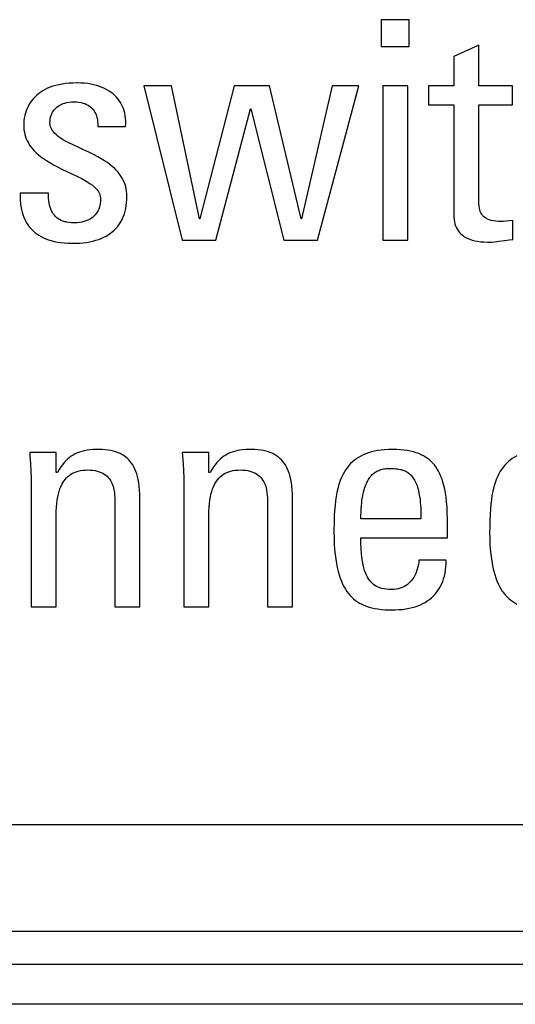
# Model space of a CAD drawing. Extents: x -837 to -216, y -123 to 601.
# Tile 33 of 136: x -535.67 to -531.95, y 153.55 to 160.94. Entities that reach past the tile are written whole.
import ezdxf

# ---------------------------------------------------------------- set-up
doc = ezdxf.new("R2010")
doc.units = 0
doc.header["$LTSCALE"] = 23.1
doc.layers.add('HEATSINK_AM_0', color=7, linetype='CONTINUOUS')

msp = doc.modelspace()

# ---------------------------------------------------------------- linework, layer by layer
at = {"layer": 'HEATSINK_AM_0', "color": 7}
for p, q in [((-532.7444, 160.9403), (-532.9553, 160.9403)), ((-532.9553, 160.9403), (-532.9553, 160.7385)), ((-532.7444, 160.7385), (-532.7444, 160.9403)), ((-532.9553, 160.7385), (-532.7444, 160.7385)), ((-532.2223, 160.75), (-532.4104, 160.6651)), ((-532.2223, 160.4427), (-532.2223, 160.75)), ((-532.4104, 160.6651), (-532.4104, 160.4427)), ((-535.3274, 160.4607), (-535.353, 160.457)), ((-535.3004, 160.4634), (-535.3274, 160.4607)), ((-535.272, 160.465), (-535.3004, 160.4634)), ((-535.2421, 160.4656), (-535.272, 160.465)), ((-535.2377, 160.4656), (-535.2421, 160.4656)), ((-535.211, 160.4648), (-535.2377, 160.4656)), ((-535.1852, 160.463), (-535.211, 160.4648)), ((-535.1603, 160.4601), (-535.1852, 160.463)), ((-535.1364, 160.4562), (-535.1603, 160.4601)), ((-535.5281, 160.3855), (-535.5423, 160.3738)), ((-535.513, 160.3965), (-535.5281, 160.3855)), ((-535.4969, 160.4067), (-535.513, 160.3965)), ((-535.4798, 160.4163), (-535.4969, 160.4067)), ((-535.4616, 160.4251), (-535.4798, 160.4163)), ((-535.4422, 160.4331), (-535.4616, 160.4251)), ((-535.4218, 160.4403), (-535.4422, 160.4331)), ((-535.4001, 160.4467), (-535.4218, 160.4403)), ((-535.3772, 160.4523), (-535.4001, 160.4467)), ((-535.353, 160.457), (-535.3772, 160.4523)), ((-535.1135, 160.4513), (-535.1364, 160.4562)), ((-535.0917, 160.4455), (-535.1135, 160.4513)), ((-535.071, 160.4389), (-535.0917, 160.4455)), ((-535.0515, 160.4314), (-535.071, 160.4389)), ((-535.033, 160.4232), (-535.0515, 160.4314)), ((-535.0156, 160.4143), (-535.033, 160.4232)), ((-534.9993, 160.4046), (-535.0156, 160.4143)), ((-534.984, 160.3943), (-534.9993, 160.4046)), ((-534.9698, 160.3833), (-534.984, 160.3943)), ((-534.5298, 160.4427), (-534.7385, 160.4427)), ((-534.7385, 160.4427), (-534.4496, 159.2847)), ((-534.3212, 159.4452), (-534.5298, 160.4427)), ((-534.0598, 160.4427), (-534.3166, 159.4452)), ((-533.7937, 160.4427), (-534.0598, 160.4427)), ((-533.5576, 159.4452), (-533.7937, 160.4427)), ((-533.3237, 160.4427), (-533.553, 159.4452)), ((-533.4337, 159.2847), (-533.1242, 160.4427)), ((-533.1242, 160.4427), (-533.3237, 160.4427)), ((-532.7558, 160.4427), (-532.9438, 160.4427)), ((-532.9438, 160.4427), (-532.9438, 159.2847)), ((-532.7558, 159.2847), (-532.7558, 160.4427)), ((-532.4104, 160.4427), (-532.6007, 160.4427)), ((-532.6007, 160.4427), (-532.6007, 160.3005)), ((-531.9701, 160.4427), (-532.2223, 160.4427)), ((-531.9701, 160.3005), (-531.9701, 160.4427)), ((-535.5897, 160.3203), (-535.5992, 160.3052)), ((-535.5792, 160.3347), (-535.5897, 160.3203)), ((-535.5678, 160.3484), (-535.5792, 160.3347)), ((-535.5555, 160.3615), (-535.5678, 160.3484)), ((-535.5423, 160.3738), (-535.5555, 160.3615)), ((-535.3451, 160.3101), (-535.3309, 160.3147)), ((-535.3309, 160.3147), (-535.3158, 160.3185)), ((-535.3158, 160.3185), (-535.2998, 160.3212)), ((-535.2998, 160.3212), (-535.2831, 160.3229)), ((-535.2831, 160.3229), (-535.2656, 160.3235)), ((-535.2656, 160.3235), (-535.2651, 160.3235)), ((-535.2651, 160.3235), (-535.2622, 160.3235)), ((-535.2622, 160.3235), (-535.2437, 160.3228)), ((-535.2437, 160.3228), (-535.2265, 160.321)), ((-535.2265, 160.321), (-535.2105, 160.3183)), ((-535.2105, 160.3183), (-535.1958, 160.3146)), ((-535.1958, 160.3146), (-535.1821, 160.3101)), ((-534.9567, 160.3717), (-534.9698, 160.3833)), ((-534.9445, 160.3594), (-534.9567, 160.3717)), ((-534.9333, 160.3465), (-534.9445, 160.3594)), ((-534.923, 160.333), (-534.9333, 160.3465)), ((-534.9138, 160.3189), (-534.923, 160.333)), ((-534.9054, 160.3041), (-534.9138, 160.3189)), ((-535.6281, 160.2386), (-535.6328, 160.2206)), ((-535.6223, 160.2561), (-535.6281, 160.2386)), ((-535.6156, 160.2731), (-535.6223, 160.2561)), ((-535.6079, 160.2895), (-535.6156, 160.2731)), ((-535.5992, 160.3052), (-535.6079, 160.2895)), ((-535.4304, 160.2338), (-535.4247, 160.245)), ((-535.4247, 160.245), (-535.4181, 160.2555)), ((-535.4181, 160.2555), (-535.4105, 160.2654)), ((-535.4105, 160.2654), (-535.4019, 160.2747)), ((-535.4019, 160.2747), (-535.3925, 160.2832)), ((-535.3925, 160.2832), (-535.382, 160.2911)), ((-535.382, 160.2911), (-535.3707, 160.2982)), ((-535.3707, 160.2982), (-535.3583, 160.3045)), ((-535.3583, 160.3045), (-535.3451, 160.3101)), ((-535.1821, 160.3101), (-535.1695, 160.3048)), ((-535.1695, 160.3048), (-535.1578, 160.2986)), ((-535.1578, 160.2986), (-535.147, 160.2916)), ((-535.147, 160.2916), (-535.1371, 160.2839)), ((-535.1371, 160.2839), (-535.1281, 160.2753)), ((-535.1281, 160.2753), (-535.1199, 160.266)), ((-535.1199, 160.266), (-535.1124, 160.2558)), ((-535.1124, 160.2558), (-535.1058, 160.2447)), ((-535.1058, 160.2447), (-535.1, 160.2327)), ((-534.8981, 160.2887), (-534.9054, 160.3041)), ((-534.8916, 160.2725), (-534.8981, 160.2887)), ((-534.8862, 160.2556), (-534.8916, 160.2725)), ((-534.8817, 160.238), (-534.8862, 160.2556)), ((-534.8782, 160.2196), (-534.8817, 160.238)), ((-534.1973, 159.2847), (-533.9382, 160.2707)), ((-533.9382, 160.2707), (-533.9336, 160.2707)), ((-533.9336, 160.2707), (-533.686, 159.2847)), ((-532.6007, 160.3005), (-532.4104, 160.3005)), ((-532.4104, 160.3005), (-532.4104, 159.4773)), ((-532.2223, 160.3005), (-531.9701, 160.3005)), ((-532.2222, 159.5784), (-532.2223, 160.3005)), ((-535.6407, 160.1647), (-535.6411, 160.1492)), ((-535.6392, 160.1834), (-535.6407, 160.1647)), ((-535.6366, 160.2021), (-535.6392, 160.1834)), ((-535.6328, 160.2206), (-535.6366, 160.2021)), ((-535.4439, 160.1675), (-535.4433, 160.1822)), ((-535.4433, 160.1565), (-535.4439, 160.1675)), ((-535.4433, 160.1822), (-535.4416, 160.1961)), ((-535.4416, 160.1961), (-535.4389, 160.2094)), ((-535.4389, 160.2094), (-535.4351, 160.2219)), ((-535.4351, 160.2219), (-535.4304, 160.2338)), ((-535.1, 160.2327), (-535.095, 160.2197)), ((-535.095, 160.2197), (-535.0909, 160.2057)), ((-535.0909, 160.2057), (-535.0877, 160.1905)), ((-535.0877, 160.1905), (-535.0854, 160.1742)), ((-535.0854, 160.1742), (-535.0841, 160.1566)), ((-534.8758, 160.2004), (-534.8782, 160.2196)), ((-534.8745, 160.1804), (-534.8758, 160.2004)), ((-534.8743, 160.1595), (-534.8745, 160.1804)), ((-535.6411, 160.1492), (-535.6405, 160.1306)), ((-535.6405, 160.1306), (-535.6388, 160.1125)), ((-535.6388, 160.1125), (-535.636, 160.0951)), ((-535.636, 160.0951), (-535.6322, 160.0782)), ((-535.4416, 160.1459), (-535.4433, 160.1565)), ((-535.4388, 160.1356), (-535.4416, 160.1459)), ((-535.4348, 160.1254), (-535.4388, 160.1356)), ((-535.4297, 160.1154), (-535.4348, 160.1254)), ((-535.4233, 160.1054), (-535.4297, 160.1154)), ((-535.4155, 160.0954), (-535.4233, 160.1054)), ((-535.4062, 160.0852), (-535.4155, 160.0954)), ((-535.0841, 160.1566), (-535.0839, 160.1377)), ((-535.0839, 160.1377), (-534.8753, 160.1377)), ((-534.8753, 160.1377), (-534.8743, 160.1595)), ((-535.6322, 160.0782), (-535.6273, 160.0618)), ((-535.6273, 160.0618), (-535.6213, 160.0457)), ((-535.6213, 160.0457), (-535.6142, 160.0301)), ((-535.6142, 160.0301), (-535.606, 160.0147)), ((-535.3951, 160.0749), (-535.4062, 160.0852)), ((-535.3821, 160.0643), (-535.3951, 160.0749)), ((-535.3667, 160.0533), (-535.3821, 160.0643)), ((-535.3487, 160.0417), (-535.3667, 160.0533)), ((-535.3273, 160.0294), (-535.3487, 160.0417)), ((-535.3015, 160.0158), (-535.3273, 160.0294)), ((-535.2694, 160.0001), (-535.3015, 160.0158)), ((-535.606, 160.0147), (-535.5967, 159.9996)), ((-535.5967, 159.9996), (-535.5862, 159.9848)), ((-535.5862, 159.9848), (-535.5744, 159.9701)), ((-535.5744, 159.9701), (-535.5612, 159.9555)), ((-535.5612, 159.9555), (-535.5466, 159.941)), ((-535.2258, 159.9798), (-535.2694, 160.0001)), ((-535.1959, 159.9661), (-535.2258, 159.9798)), ((-535.1511, 159.9453), (-535.1959, 159.9661)), ((-535.1154, 159.9278), (-535.1511, 159.9453)), ((-535.5466, 159.941), (-535.5304, 159.9266)), ((-535.5304, 159.9266), (-535.5124, 159.9121)), ((-535.5124, 159.9121), (-535.4925, 159.8976)), ((-535.4925, 159.8976), (-535.4705, 159.8828)), ((-535.4705, 159.8828), (-535.4459, 159.8677)), ((-535.4459, 159.8677), (-535.4182, 159.852)), ((-535.085, 159.9118), (-535.1154, 159.9278)), ((-535.0581, 159.8967), (-535.085, 159.9118)), ((-535.0342, 159.882), (-535.0581, 159.8967)), ((-535.0127, 159.8675), (-535.0342, 159.882)), ((-534.9932, 159.8532), (-535.0127, 159.8675)), ((-535.4182, 159.852), (-535.3866, 159.8352)), ((-535.3866, 159.8352), (-535.3491, 159.8166)), ((-535.3491, 159.8166), (-535.2792, 159.7835)), ((-534.9756, 159.839), (-534.9932, 159.8532)), ((-534.9596, 159.8247), (-534.9756, 159.839)), ((-534.9452, 159.8103), (-534.9596, 159.8247)), ((-534.9323, 159.7958), (-534.9452, 159.8103)), ((-534.9206, 159.7812), (-534.9323, 159.7958)), ((-535.2792, 159.7835), (-535.2369, 159.7632)), ((-535.2369, 159.7632), (-535.2053, 159.7472)), ((-535.2053, 159.7472), (-535.1798, 159.7332)), ((-535.1798, 159.7332), (-535.1585, 159.7205)), ((-535.1585, 159.7205), (-535.1405, 159.7086)), ((-534.9102, 159.7663), (-534.9206, 159.7812)), ((-534.9009, 159.7511), (-534.9102, 159.7663)), ((-534.8928, 159.7357), (-534.9009, 159.7511)), ((-534.8858, 159.7199), (-534.8928, 159.7357)), ((-534.8798, 159.7037), (-534.8858, 159.7199)), ((-535.1405, 159.7086), (-535.1251, 159.6973)), ((-535.1251, 159.6973), (-535.1121, 159.6864)), ((-535.1121, 159.6864), (-535.101, 159.6758)), ((-535.101, 159.6758), (-535.0917, 159.6654)), ((-535.0917, 159.6654), (-535.0838, 159.6552)), ((-535.0838, 159.6552), (-535.0774, 159.645)), ((-534.8749, 159.6871), (-534.8798, 159.7037)), ((-534.8711, 159.6699), (-534.8749, 159.6871)), ((-534.8683, 159.6522), (-534.8711, 159.6699)), ((-534.8666, 159.6339), (-534.8683, 159.6522)), ((-535.6686, 159.6378), (-535.6687, 159.6109)), ((-535.6687, 159.6109), (-535.6677, 159.5854)), ((-535.4554, 159.6378), (-535.6686, 159.6378)), ((-535.6677, 159.5854), (-535.6657, 159.5613)), ((-535.4552, 159.6203), (-535.4554, 159.6378)), ((-535.4544, 159.5997), (-535.4552, 159.6203)), ((-535.4527, 159.5808), (-535.4544, 159.5997)), ((-535.4502, 159.5632), (-535.4527, 159.5808)), ((-535.0774, 159.645), (-535.0723, 159.6347)), ((-535.0723, 159.6347), (-535.0683, 159.6244)), ((-535.0683, 159.6244), (-535.0655, 159.6139)), ((-535.0655, 159.6139), (-535.0638, 159.6031)), ((-535.0638, 159.5757), (-535.0655, 159.5603)), ((-535.0638, 159.6031), (-535.0633, 159.592)), ((-535.0633, 159.592), (-535.0638, 159.5757)), ((-534.8683, 159.5667), (-534.8666, 159.5902)), ((-534.8661, 159.6149), (-534.8666, 159.6339)), ((-534.8666, 159.5902), (-534.8661, 159.6149)), ((-532.2217, 159.5575), (-532.2222, 159.5784)), ((-535.6657, 159.5613), (-535.6626, 159.5384)), ((-535.6626, 159.5384), (-535.6586, 159.5167)), ((-535.6586, 159.5167), (-535.6536, 159.4962)), ((-535.4469, 159.5469), (-535.4502, 159.5632)), ((-535.4427, 159.5318), (-535.4469, 159.5469)), ((-535.4378, 159.5179), (-535.4427, 159.5318)), ((-535.4321, 159.505), (-535.4378, 159.5179)), ((-535.4256, 159.493), (-535.4321, 159.505)), ((-535.0821, 159.5068), (-535.0887, 159.4953)), ((-535.0765, 159.519), (-535.0821, 159.5068)), ((-535.0741, 159.5254), (-535.0765, 159.519)), ((-535.0719, 159.532), (-535.0741, 159.5254)), ((-535.0682, 159.5457), (-535.0719, 159.532)), ((-535.0655, 159.5603), (-535.0682, 159.5457)), ((-534.885, 159.4836), (-534.8794, 159.5029)), ((-534.8794, 159.5029), (-534.8747, 159.5231)), ((-534.8747, 159.5231), (-534.871, 159.5444)), ((-534.871, 159.5444), (-534.8683, 159.5667)), ((-532.2203, 159.5403), (-532.2217, 159.5575)), ((-532.218, 159.5255), (-532.2203, 159.5403)), ((-532.2149, 159.5124), (-532.218, 159.5255)), ((-532.211, 159.5006), (-532.2149, 159.5124)), ((-532.2062, 159.49), (-532.211, 159.5006)), ((-535.6536, 159.4962), (-535.6478, 159.4768)), ((-535.6478, 159.4768), (-535.6411, 159.4584)), ((-535.6411, 159.4584), (-535.6335, 159.441)), ((-535.6335, 159.441), (-535.6251, 159.4245)), ((-535.6251, 159.4245), (-535.6158, 159.4089)), ((-535.4185, 159.482), (-535.4256, 159.493)), ((-535.4106, 159.4719), (-535.4185, 159.482)), ((-535.4019, 159.4627), (-535.4106, 159.4719)), ((-535.3925, 159.4542), (-535.4019, 159.4627)), ((-535.3822, 159.4465), (-535.3925, 159.4542)), ((-535.3711, 159.4396), (-535.3822, 159.4465)), ((-535.359, 159.4335), (-535.3711, 159.4396)), ((-535.346, 159.4283), (-535.359, 159.4335)), ((-535.3318, 159.4238), (-535.346, 159.4283)), ((-535.189, 159.4248), (-535.205, 159.421)), ((-535.174, 159.4296), (-535.189, 159.4248)), ((-535.16, 159.4352), (-535.174, 159.4296)), ((-535.147, 159.4416), (-535.16, 159.4352)), ((-535.1349, 159.4487), (-535.147, 159.4416)), ((-535.1238, 159.4567), (-535.1349, 159.4487)), ((-535.1136, 159.4653), (-535.1238, 159.4567)), ((-535.1044, 159.4746), (-535.1136, 159.4653)), ((-535.0961, 159.4846), (-535.1044, 159.4746)), ((-535.0887, 159.4953), (-535.0961, 159.4846)), ((-534.9164, 159.4155), (-534.9072, 159.4312)), ((-534.9072, 159.4312), (-534.8989, 159.4478)), ((-534.8989, 159.4478), (-534.8915, 159.4652)), ((-534.8915, 159.4652), (-534.885, 159.4836)), ((-534.3166, 159.4452), (-534.3212, 159.4452)), ((-533.553, 159.4452), (-533.5576, 159.4452)), ((-532.4104, 159.4773), (-532.4097, 159.4577)), ((-532.4097, 159.4577), (-532.408, 159.4394)), ((-532.408, 159.4394), (-532.4051, 159.4224)), ((-532.2005, 159.4803), (-532.2062, 159.49)), ((-532.1938, 159.4715), (-532.2005, 159.4803)), ((-532.1862, 159.4634), (-532.1938, 159.4715)), ((-532.1774, 159.456), (-532.1862, 159.4634)), ((-532.1674, 159.4493), (-532.1774, 159.456)), ((-532.1619, 159.4461), (-532.1674, 159.4493)), ((-532.156, 159.4432), (-532.1619, 159.4461)), ((-532.1432, 159.4379), (-532.156, 159.4432)), ((-532.1287, 159.4334), (-532.1432, 159.4379)), ((-532.1124, 159.4297), (-532.1287, 159.4334)), ((-532.094, 159.427), (-532.1124, 159.4297)), ((-532.0734, 159.4252), (-532.094, 159.427)), ((-532.0503, 159.4246), (-532.0734, 159.4252)), ((-532.0391, 159.4252), (-532.0503, 159.4246)), ((-532.0161, 159.4277), (-532.0391, 159.4252)), ((-531.9655, 159.4338), (-532.0161, 159.4277)), ((-531.9655, 159.2893), (-531.9655, 159.4338)), ((-535.6158, 159.4089), (-535.6057, 159.3941)), ((-535.6057, 159.3941), (-535.5948, 159.3801)), ((-535.5948, 159.3801), (-535.5831, 159.367)), ((-535.5831, 159.367), (-535.5704, 159.3546)), ((-535.5704, 159.3546), (-535.5569, 159.3429)), ((-535.3243, 159.4219), (-535.3318, 159.4238)), ((-535.3165, 159.4202), (-535.3243, 159.4219)), ((-535.2999, 159.4176), (-535.3165, 159.4202)), ((-535.282, 159.416), (-535.2999, 159.4176)), ((-535.2628, 159.4154), (-535.282, 159.416)), ((-535.2587, 159.4154), (-535.2628, 159.4154)), ((-535.2399, 159.4162), (-535.2587, 159.4154)), ((-535.222, 159.4181), (-535.2399, 159.4162)), ((-535.205, 159.421), (-535.222, 159.4181)), ((-534.9753, 159.3482), (-534.9617, 159.3602)), ((-534.9617, 159.3602), (-534.9491, 159.3729)), ((-534.9491, 159.3729), (-534.9373, 159.3863)), ((-534.9373, 159.3863), (-534.9264, 159.4005)), ((-534.9264, 159.4005), (-534.9164, 159.4155)), ((-532.4051, 159.4224), (-532.4011, 159.4067)), ((-532.4011, 159.4067), (-532.3962, 159.3919)), ((-532.3962, 159.3919), (-532.3903, 159.3782)), ((-532.3903, 159.3782), (-532.3834, 159.3655)), ((-532.3834, 159.3655), (-532.3755, 159.3535)), ((-532.3755, 159.3535), (-532.3666, 159.3424)), ((-535.5569, 159.3429), (-535.5425, 159.332)), ((-535.5425, 159.332), (-535.5271, 159.3218)), ((-535.5271, 159.3218), (-535.5107, 159.3123)), ((-535.5107, 159.3123), (-535.4933, 159.3036)), ((-535.4933, 159.3036), (-535.4747, 159.2956)), ((-535.4747, 159.2956), (-535.455, 159.2884)), ((-535.455, 159.2884), (-535.4341, 159.2819)), ((-535.4341, 159.2819), (-535.4118, 159.2763)), ((-535.4118, 159.2763), (-535.3883, 159.2715)), ((-535.1439, 159.2732), (-535.1206, 159.2784)), ((-535.1206, 159.2784), (-535.0985, 159.2844)), ((-535.0985, 159.2844), (-535.0776, 159.2913)), ((-535.0776, 159.2913), (-535.0579, 159.2989)), ((-535.0579, 159.2989), (-535.0393, 159.3073)), ((-535.0393, 159.3073), (-535.0218, 159.3165)), ((-535.0218, 159.3165), (-535.0053, 159.3263)), ((-535.0053, 159.3263), (-534.9898, 159.3369)), ((-534.9898, 159.3369), (-534.9753, 159.3482)), ((-534.4496, 159.2847), (-534.1973, 159.2847)), ((-533.686, 159.2847), (-533.4337, 159.2847)), ((-532.9438, 159.2847), (-532.7558, 159.2847)), ((-532.3666, 159.3424), (-532.3567, 159.3321)), ((-532.3567, 159.3321), (-532.3457, 159.3225)), ((-532.3457, 159.3225), (-532.3336, 159.3137)), ((-532.3336, 159.3137), (-532.3202, 159.3056)), ((-532.3202, 159.3056), (-532.3056, 159.2982)), ((-532.3056, 159.2982), (-532.2896, 159.2916)), ((-532.2896, 159.2916), (-532.2721, 159.2859)), ((-532.2721, 159.2859), (-532.2529, 159.2809)), ((-532.2529, 159.2809), (-532.232, 159.2769)), ((-532.232, 159.2769), (-532.2092, 159.2738)), ((-532.1018, 159.2734), (-532.0707, 159.2768)), ((-532.0707, 159.2768), (-532.0302, 159.2821)), ((-532.0302, 159.2821), (-531.9939, 159.2866)), ((-531.9939, 159.2866), (-531.9655, 159.2893)), ((-535.3883, 159.2715), (-535.3633, 159.2676)), ((-535.3633, 159.2676), (-535.3368, 159.2647)), ((-535.3368, 159.2647), (-535.3087, 159.2627)), ((-535.3087, 159.2627), (-535.2791, 159.2619)), ((-535.2791, 159.2619), (-535.2697, 159.2618)), ((-535.2697, 159.2618), (-535.2501, 159.262)), ((-535.2501, 159.262), (-535.2216, 159.2633)), ((-535.2216, 159.2633), (-535.1944, 159.2656)), ((-535.1944, 159.2656), (-535.1685, 159.269)), ((-535.1685, 159.269), (-535.1439, 159.2732)), ((-532.2092, 159.2738), (-532.1843, 159.2718)), ((-532.1843, 159.2718), (-532.1572, 159.2709)), ((-532.1572, 159.2709), (-532.1512, 159.2709)), ((-532.1512, 159.2709), (-532.1279, 159.2715)), ((-532.1279, 159.2715), (-532.1018, 159.2734)), ((-535.3966, 157.691), (-535.5961, 157.691)), ((-535.5961, 157.691), (-535.5941, 157.6677)), ((-535.5941, 157.6677), (-535.5898, 157.6075)), ((-535.3966, 157.542), (-535.3966, 157.691)), ((-535.2975, 157.6531), (-535.311, 157.6418)), ((-535.2836, 157.6633), (-535.2975, 157.6531)), ((-535.2692, 157.6724), (-535.2836, 157.6633)), ((-535.2542, 157.6805), (-535.2692, 157.6724)), ((-535.2385, 157.6877), (-535.2542, 157.6805)), ((-535.222, 157.694), (-535.2385, 157.6877)), ((-535.2044, 157.6995), (-535.222, 157.694)), ((-535.1856, 157.7041), (-535.2044, 157.6995)), ((-535.1654, 157.7079), (-535.1856, 157.7041)), ((-535.1434, 157.7108), (-535.1654, 157.7079)), ((-535.1194, 157.7128), (-535.1434, 157.7108)), ((-535.0929, 157.7139), (-535.1194, 157.7128)), ((-535.0779, 157.714), (-535.0929, 157.7139)), ((-535.0523, 157.7134), (-535.0779, 157.714)), ((-535.0284, 157.7118), (-535.0523, 157.7134)), ((-535.0062, 157.7092), (-535.0284, 157.7118)), ((-534.9855, 157.7056), (-535.0062, 157.7092)), ((-534.9662, 157.7012), (-534.9855, 157.7056)), ((-534.9482, 157.6959), (-534.9662, 157.7012)), ((-534.9314, 157.6898), (-534.9482, 157.6959)), ((-534.9156, 157.6829), (-534.9314, 157.6898)), ((-534.9009, 157.6751), (-534.9156, 157.6829)), ((-534.8939, 157.671), (-534.9009, 157.6751)), ((-534.8871, 157.6666), (-534.8939, 157.671)), ((-534.8742, 157.6573), (-534.8871, 157.6666)), ((-534.8622, 157.6472), (-534.8742, 157.6573)), ((-534.2501, 157.691), (-534.4497, 157.691)), ((-534.4497, 157.691), (-534.4477, 157.6675)), ((-534.4477, 157.6675), (-534.4434, 157.6081)), ((-534.2501, 157.542), (-534.2501, 157.691)), ((-534.151, 157.6531), (-534.1645, 157.6418)), ((-534.1371, 157.6633), (-534.151, 157.6531)), ((-534.1227, 157.6724), (-534.1371, 157.6633)), ((-534.1077, 157.6805), (-534.1227, 157.6724)), ((-534.092, 157.6877), (-534.1077, 157.6805)), ((-534.0755, 157.6941), (-534.092, 157.6877)), ((-534.0579, 157.6995), (-534.0755, 157.6941)), ((-534.0391, 157.7041), (-534.0579, 157.6995)), ((-534.0188, 157.7079), (-534.0391, 157.7041)), ((-533.9969, 157.7108), (-534.0188, 157.7079)), ((-533.9728, 157.7128), (-533.9969, 157.7108)), ((-533.9463, 157.7139), (-533.9728, 157.7128)), ((-533.9314, 157.714), (-533.9463, 157.7139)), ((-533.9058, 157.7134), (-533.9314, 157.714)), ((-533.8819, 157.7118), (-533.9058, 157.7134)), ((-533.8597, 157.7092), (-533.8819, 157.7118)), ((-533.839, 157.7056), (-533.8597, 157.7092)), ((-533.8198, 157.7012), (-533.839, 157.7056)), ((-533.8017, 157.6959), (-533.8198, 157.7012)), ((-533.7849, 157.6898), (-533.8017, 157.6959)), ((-533.7692, 157.6829), (-533.7849, 157.6898)), ((-533.7545, 157.6751), (-533.7692, 157.6829)), ((-533.7475, 157.671), (-533.7545, 157.6751)), ((-533.7407, 157.6666), (-533.7475, 157.671)), ((-533.7278, 157.6573), (-533.7407, 157.6666)), ((-533.7158, 157.6471), (-533.7278, 157.6573)), ((-533.1255, 157.655), (-533.1416, 157.6446)), ((-533.1084, 157.6647), (-533.1255, 157.655)), ((-533.0903, 157.6736), (-533.1084, 157.6647)), ((-533.0712, 157.6816), (-533.0903, 157.6736)), ((-533.0509, 157.6888), (-533.0712, 157.6816)), ((-533.0294, 157.6952), (-533.0509, 157.6888)), ((-533.0066, 157.7007), (-533.0294, 157.6952)), ((-532.9824, 157.7054), (-533.0066, 157.7007)), ((-532.9567, 157.7091), (-532.9824, 157.7054)), ((-532.9295, 157.7118), (-532.9567, 157.7091)), ((-532.9005, 157.7134), (-532.9295, 157.7118)), ((-532.8698, 157.714), (-532.9005, 157.7134)), ((-532.8387, 157.7134), (-532.8698, 157.714)), ((-532.8099, 157.7118), (-532.8387, 157.7134)), ((-532.783, 157.7092), (-532.8099, 157.7118)), ((-532.758, 157.7056), (-532.783, 157.7092)), ((-532.7346, 157.7011), (-532.758, 157.7056)), ((-532.7128, 157.6958), (-532.7346, 157.7011)), ((-532.6924, 157.6897), (-532.7128, 157.6958)), ((-532.6733, 157.6827), (-532.6924, 157.6897)), ((-532.6553, 157.675), (-532.6733, 157.6827)), ((-532.6385, 157.6665), (-532.6553, 157.675)), ((-532.6226, 157.6571), (-532.6385, 157.6665)), ((-532.6076, 157.647), (-532.6226, 157.6571)), ((-531.9544, 157.656), (-531.9705, 157.6458)), ((-531.9374, 157.6655), (-531.9544, 157.656)), ((-535.5898, 157.6075), (-535.5868, 157.5518)), ((-535.3622, 157.5826), (-535.3747, 157.5634)), ((-535.3496, 157.5998), (-535.3622, 157.5826)), ((-535.3369, 157.6153), (-535.3496, 157.5998)), ((-535.3241, 157.6292), (-535.3369, 157.6153)), ((-535.311, 157.6418), (-535.3241, 157.6292)), ((-534.851, 157.6362), (-534.8622, 157.6472)), ((-534.8405, 157.6243), (-534.851, 157.6362)), ((-534.8307, 157.6115), (-534.8405, 157.6243)), ((-534.8216, 157.5977), (-534.8307, 157.6115)), ((-534.8132, 157.5829), (-534.8216, 157.5977)), ((-534.8054, 157.5668), (-534.8132, 157.5829)), ((-534.4434, 157.6081), (-534.4404, 157.5526)), ((-534.2157, 157.5826), (-534.2283, 157.5634)), ((-534.2031, 157.5998), (-534.2157, 157.5826)), ((-534.1904, 157.6153), (-534.2031, 157.5998)), ((-534.1776, 157.6292), (-534.1904, 157.6153)), ((-534.1645, 157.6418), (-534.1776, 157.6292)), ((-533.7045, 157.6362), (-533.7158, 157.6471)), ((-533.6941, 157.6243), (-533.7045, 157.6362)), ((-533.6843, 157.6115), (-533.6941, 157.6243)), ((-533.6752, 157.5977), (-533.6843, 157.6115)), ((-533.6668, 157.5828), (-533.6752, 157.5977)), ((-533.659, 157.5668), (-533.6668, 157.5828)), ((-533.2096, 157.5796), (-533.221, 157.5639)), ((-533.1976, 157.5944), (-533.2096, 157.5796)), ((-533.1848, 157.6083), (-533.1976, 157.5944)), ((-533.1712, 157.6212), (-533.1848, 157.6083)), ((-533.1568, 157.6333), (-533.1712, 157.6212)), ((-533.1416, 157.6446), (-533.1568, 157.6333)), ((-532.6004, 157.6416), (-532.6076, 157.647)), ((-532.5935, 157.636), (-532.6004, 157.6416)), ((-532.5802, 157.6242), (-532.5935, 157.636)), ((-532.5677, 157.6115), (-532.5802, 157.6242)), ((-532.5559, 157.5978), (-532.5677, 157.6115)), ((-532.5447, 157.5831), (-532.5559, 157.5978)), ((-532.5343, 157.5673), (-532.5447, 157.5831)), ((-532.0384, 157.582), (-532.0498, 157.5666)), ((-532.0263, 157.5965), (-532.0384, 157.582)), ((-532.0135, 157.6101), (-532.0263, 157.5965)), ((-532, 157.6228), (-532.0135, 157.6101)), ((-531.9856, 157.6347), (-532, 157.6228)), ((-531.9705, 157.6458), (-531.9856, 157.6347)), ((-535.5868, 157.5518), (-535.5851, 157.4996)), ((-535.3874, 157.542), (-535.3966, 157.542)), ((-535.3747, 157.5634), (-535.3874, 157.542)), ((-535.3197, 157.5006), (-535.3092, 157.5106)), ((-535.3092, 157.5106), (-535.2981, 157.5197)), ((-535.2981, 157.5197), (-535.2863, 157.5279)), ((-535.2863, 157.5279), (-535.2738, 157.5352)), ((-535.2738, 157.5352), (-535.2605, 157.5416)), ((-535.2605, 157.5416), (-535.2463, 157.5471)), ((-535.2463, 157.5471), (-535.2388, 157.5496)), ((-535.2388, 157.5496), (-535.2311, 157.5517)), ((-535.2311, 157.5517), (-535.2151, 157.5554)), ((-535.2151, 157.5554), (-535.198, 157.5581)), ((-535.198, 157.5581), (-535.1798, 157.5597)), ((-535.1798, 157.5597), (-535.1604, 157.5603)), ((-535.1604, 157.5603), (-535.1402, 157.5597)), ((-535.1402, 157.5597), (-535.1216, 157.5581)), ((-535.1216, 157.5581), (-535.1044, 157.5555)), ((-535.1044, 157.5555), (-535.0884, 157.552)), ((-535.0884, 157.552), (-535.0737, 157.5475)), ((-535.0737, 157.5475), (-535.06, 157.5423)), ((-535.06, 157.5423), (-535.0536, 157.5393)), ((-535.0536, 157.5393), (-535.0474, 157.5362)), ((-535.0474, 157.5362), (-535.0357, 157.5293)), ((-535.0357, 157.5293), (-535.025, 157.5216)), ((-535.025, 157.5216), (-535.0151, 157.5131)), ((-535.0151, 157.5131), (-535.0059, 157.5038)), ((-535.0059, 157.5038), (-534.9976, 157.4936)), ((-534.7983, 157.5494), (-534.8054, 157.5668)), ((-534.7919, 157.5306), (-534.7983, 157.5494)), ((-534.7862, 157.5103), (-534.7919, 157.5306)), ((-534.7811, 157.4883), (-534.7862, 157.5103)), ((-534.4404, 157.5526), (-534.4387, 157.5002)), ((-534.241, 157.542), (-534.2501, 157.542)), ((-534.2283, 157.5634), (-534.241, 157.542)), ((-534.1732, 157.5006), (-534.1628, 157.5106)), ((-534.1628, 157.5106), (-534.1517, 157.5197)), ((-534.1517, 157.5197), (-534.1399, 157.5279)), ((-534.1399, 157.5279), (-534.1273, 157.5352)), ((-534.1273, 157.5352), (-534.114, 157.5416)), ((-534.114, 157.5416), (-534.0998, 157.5471)), ((-534.0998, 157.5471), (-534.0924, 157.5496)), ((-534.0924, 157.5496), (-534.0847, 157.5517)), ((-534.0847, 157.5517), (-534.0686, 157.5554)), ((-534.0686, 157.5554), (-534.0515, 157.5581)), ((-534.0515, 157.5581), (-534.0334, 157.5597)), ((-534.0334, 157.5597), (-534.014, 157.5603)), ((-534.014, 157.5603), (-533.9938, 157.5597)), ((-533.9938, 157.5597), (-533.9752, 157.5581)), ((-533.9752, 157.5581), (-533.9579, 157.5555)), ((-533.9579, 157.5555), (-533.942, 157.552)), ((-533.942, 157.552), (-533.9272, 157.5475)), ((-533.9272, 157.5475), (-533.9136, 157.5423)), ((-533.9136, 157.5423), (-533.9071, 157.5393)), ((-533.9071, 157.5393), (-533.9009, 157.5362)), ((-533.9009, 157.5362), (-533.8893, 157.5293)), ((-533.8893, 157.5293), (-533.8785, 157.5216)), ((-533.8785, 157.5216), (-533.8686, 157.5131)), ((-533.8686, 157.5131), (-533.8595, 157.5038)), ((-533.8595, 157.5038), (-533.8511, 157.4936)), ((-533.6519, 157.5494), (-533.659, 157.5668)), ((-533.6455, 157.5306), (-533.6519, 157.5494)), ((-533.6397, 157.5103), (-533.6455, 157.5306)), ((-533.6347, 157.4882), (-533.6397, 157.5103)), ((-533.2512, 157.5098), (-533.26, 157.4892)), ((-533.2418, 157.529), (-533.2512, 157.5098)), ((-533.2317, 157.547), (-533.2418, 157.529)), ((-533.221, 157.5639), (-533.2317, 157.547)), ((-533.0462, 157.4971), (-533.0406, 157.5049)), ((-533.0406, 157.5049), (-533.0378, 157.5086)), ((-533.0378, 157.5086), (-533.0349, 157.5122)), ((-533.0349, 157.5122), (-533.0289, 157.519)), ((-533.0289, 157.519), (-533.0228, 157.5253)), ((-533.0228, 157.5253), (-533.0164, 157.5311)), ((-533.0164, 157.5311), (-533.0099, 157.5365)), ((-533.0099, 157.5365), (-533.0031, 157.5415)), ((-533.0031, 157.5415), (-532.9961, 157.546)), ((-532.9961, 157.546), (-532.9888, 157.5502)), ((-532.9888, 157.5502), (-532.9813, 157.554)), ((-532.9813, 157.554), (-532.9734, 157.5575)), ((-532.9734, 157.5575), (-532.9652, 157.5605)), ((-532.9652, 157.5605), (-532.9567, 157.5632)), ((-532.9567, 157.5632), (-532.9478, 157.5656)), ((-532.9478, 157.5656), (-532.9384, 157.5676)), ((-532.9384, 157.5676), (-532.9285, 157.5692)), ((-532.9285, 157.5692), (-532.918, 157.5704)), ((-532.918, 157.5704), (-532.9069, 157.5713)), ((-532.9069, 157.5713), (-532.8951, 157.5717)), ((-532.8951, 157.5717), (-532.8882, 157.5718)), ((-532.8882, 157.5718), (-532.8865, 157.5718)), ((-532.8865, 157.5718), (-532.8709, 157.5716)), ((-532.8709, 157.5716), (-532.857, 157.5709)), ((-532.857, 157.5709), (-532.8444, 157.57)), ((-532.8444, 157.57), (-532.8328, 157.5686)), ((-532.8328, 157.5686), (-532.822, 157.567)), ((-532.822, 157.567), (-532.812, 157.565)), ((-532.812, 157.565), (-532.8026, 157.5627)), ((-532.8026, 157.5627), (-532.7937, 157.56)), ((-532.7937, 157.56), (-532.7854, 157.5571)), ((-532.7854, 157.5571), (-532.7774, 157.5538)), ((-532.7774, 157.5538), (-532.7699, 157.5501)), ((-532.7699, 157.5501), (-532.7626, 157.5462)), ((-532.7626, 157.5462), (-532.7557, 157.5418)), ((-532.7557, 157.5418), (-532.7491, 157.5371)), ((-532.7491, 157.5371), (-532.7427, 157.5321)), ((-532.7427, 157.5321), (-532.7366, 157.5266)), ((-532.7366, 157.5266), (-532.7307, 157.5206)), ((-532.7307, 157.5206), (-532.725, 157.5142)), ((-532.725, 157.5142), (-532.7195, 157.5073)), ((-532.7195, 157.5073), (-532.7142, 157.4999)), ((-532.5244, 157.5504), (-532.5343, 157.5673)), ((-532.5152, 157.5321), (-532.5244, 157.5504)), ((-532.5066, 157.5124), (-532.5152, 157.5321)), ((-532.4986, 157.4912), (-532.5066, 157.5124)), ((-532.08, 157.5136), (-532.0888, 157.4935)), ((-532.0706, 157.5324), (-532.08, 157.5136)), ((-532.0605, 157.5501), (-532.0706, 157.5324)), ((-532.0498, 157.5666), (-532.0605, 157.5501)), ((-535.5851, 157.4996), (-535.5846, 157.4502)), ((-535.5846, 157.4502), (-535.5846, 156.533)), ((-535.3693, 157.4176), (-535.3626, 157.4345)), ((-535.3626, 157.4345), (-535.3552, 157.4501)), ((-535.3552, 157.4501), (-535.3472, 157.4644)), ((-535.3472, 157.4644), (-535.3386, 157.4775)), ((-535.3386, 157.4775), (-535.3295, 157.4896)), ((-535.3295, 157.4896), (-535.3197, 157.5006)), ((-534.9976, 157.4936), (-534.99, 157.4825)), ((-534.99, 157.4825), (-534.9831, 157.4705)), ((-534.9831, 157.4705), (-534.9769, 157.4573)), ((-534.9769, 157.4573), (-534.9715, 157.4431)), ((-534.9715, 157.4431), (-534.9668, 157.4275)), ((-534.7769, 157.4643), (-534.7811, 157.4883)), ((-534.7734, 157.4382), (-534.7769, 157.4643)), ((-534.7708, 157.4096), (-534.7734, 157.4382)), ((-534.4387, 157.5002), (-534.4382, 157.4502)), ((-534.4382, 157.4502), (-534.4382, 156.533)), ((-534.2228, 157.4176), (-534.2161, 157.4345)), ((-534.2161, 157.4345), (-534.2087, 157.4501)), ((-534.2087, 157.4501), (-534.2007, 157.4644)), ((-534.2007, 157.4644), (-534.1922, 157.4775)), ((-534.1922, 157.4775), (-534.183, 157.4896)), ((-534.183, 157.4896), (-534.1732, 157.5006)), ((-533.8511, 157.4936), (-533.8435, 157.4825)), ((-533.8435, 157.4825), (-533.8366, 157.4705)), ((-533.8366, 157.4705), (-533.8305, 157.4573)), ((-533.8305, 157.4573), (-533.825, 157.443)), ((-533.825, 157.443), (-533.8204, 157.4275)), ((-533.6305, 157.4642), (-533.6347, 157.4882)), ((-533.627, 157.4381), (-533.6305, 157.4642)), ((-533.6244, 157.4096), (-533.627, 157.4381)), ((-533.2755, 157.4436), (-533.2823, 157.4181)), ((-533.2681, 157.4672), (-533.2755, 157.4436)), ((-533.26, 157.4892), (-533.2681, 157.4672)), ((-533.0798, 157.4246), (-533.0756, 157.4371)), ((-533.0756, 157.4371), (-533.0712, 157.4489)), ((-533.0712, 157.4489), (-533.0666, 157.4598)), ((-533.0666, 157.4598), (-533.0618, 157.4701)), ((-533.0618, 157.4701), (-533.0568, 157.4797)), ((-533.0568, 157.4797), (-533.0516, 157.4887)), ((-533.0516, 157.4887), (-533.0462, 157.4971)), ((-532.7142, 157.4999), (-532.7091, 157.492)), ((-532.7091, 157.492), (-532.7041, 157.4834)), ((-532.7041, 157.4834), (-532.6994, 157.4742)), ((-532.6994, 157.4742), (-532.6949, 157.4644)), ((-532.6949, 157.4644), (-532.6905, 157.4538)), ((-532.6905, 157.4538), (-532.6864, 157.4424)), ((-532.6864, 157.4424), (-532.6825, 157.4303)), ((-532.6825, 157.4303), (-532.6788, 157.4172)), ((-532.4912, 157.4682), (-532.4986, 157.4912)), ((-532.4844, 157.4433), (-532.4912, 157.4682)), ((-532.4783, 157.4163), (-532.4844, 157.4433)), ((-532.1045, 157.4489), (-532.1114, 157.4242)), ((-532.097, 157.472), (-532.1045, 157.4489)), ((-532.0888, 157.4935), (-532.097, 157.472)), ((-535.3894, 157.3342), (-535.3854, 157.3577)), ((-535.3854, 157.3577), (-535.3808, 157.3793)), ((-535.3808, 157.3793), (-535.3754, 157.3992)), ((-535.3754, 157.3992), (-535.3693, 157.4176)), ((-534.9668, 157.4275), (-534.963, 157.4107)), ((-534.963, 157.4107), (-534.9599, 157.3923)), ((-534.9599, 157.3923), (-534.9578, 157.3723)), ((-534.9578, 157.3723), (-534.9566, 157.3506)), ((-534.769, 157.3783), (-534.7708, 157.4096)), ((-534.7683, 157.3438), (-534.769, 157.3783)), ((-534.2429, 157.3341), (-534.2389, 157.3576)), ((-534.2389, 157.3576), (-534.2343, 157.3793)), ((-534.2343, 157.3793), (-534.2289, 157.3992)), ((-534.2289, 157.3992), (-534.2228, 157.4176)), ((-533.8204, 157.4275), (-533.8165, 157.4107)), ((-533.8165, 157.4107), (-533.8134, 157.3923)), ((-533.8134, 157.3923), (-533.8113, 157.3724)), ((-533.8113, 157.3724), (-533.8101, 157.3506)), ((-533.6226, 157.3783), (-533.6244, 157.4096)), ((-533.6219, 157.3438), (-533.6226, 157.3783)), ((-533.2938, 157.3612), (-533.2984, 157.329)), ((-533.2884, 157.3908), (-533.2938, 157.3612)), ((-533.2823, 157.4181), (-533.2884, 157.3908)), ((-533.0972, 157.3484), (-533.0942, 157.3657)), ((-533.0942, 157.3657), (-533.091, 157.3818)), ((-533.091, 157.3818), (-533.0875, 157.397)), ((-533.0875, 157.397), (-533.0838, 157.4113)), ((-533.0838, 157.4113), (-533.0798, 157.4246)), ((-532.6788, 157.4172), (-532.6753, 157.4031)), ((-532.6753, 157.4031), (-532.672, 157.3881)), ((-532.672, 157.3881), (-532.669, 157.3719)), ((-532.669, 157.3719), (-532.6663, 157.3546)), ((-532.6663, 157.3546), (-532.6639, 157.3361)), ((-532.4728, 157.387), (-532.4783, 157.4163)), ((-532.4681, 157.3551), (-532.4728, 157.387)), ((-532.4642, 157.3201), (-532.4681, 157.3551)), ((-532.1231, 157.3688), (-532.1279, 157.3376)), ((-532.1176, 157.3975), (-532.1231, 157.3688)), ((-532.1114, 157.4242), (-532.1176, 157.3975)), ((-535.3961, 157.2504), (-535.3947, 157.2808)), ((-535.3947, 157.2808), (-535.3925, 157.3086)), ((-535.3925, 157.3086), (-535.3894, 157.3342)), ((-534.9566, 157.3506), (-534.9564, 157.3356)), ((-534.9564, 157.3356), (-534.9564, 156.533)), ((-534.7683, 156.533), (-534.7683, 157.3438)), ((-534.2496, 157.2503), (-534.2482, 157.2808)), ((-534.2482, 157.2808), (-534.246, 157.3086)), ((-534.246, 157.3086), (-534.2429, 157.3341)), ((-533.8101, 157.3506), (-533.8099, 157.3356)), ((-533.8099, 157.3356), (-533.8099, 156.533)), ((-533.6219, 156.533), (-533.6219, 157.3438)), ((-533.3024, 157.294), (-533.3055, 157.2555)), ((-533.2984, 157.329), (-533.3024, 157.294)), ((-533.1057, 157.2679), (-533.1041, 157.2899)), ((-533.1041, 157.2899), (-533.1021, 157.3106)), ((-533.1021, 157.3106), (-533.0998, 157.3301)), ((-533.0998, 157.3301), (-533.0972, 157.3484)), ((-532.6639, 157.3361), (-532.6617, 157.3162)), ((-532.6617, 157.3162), (-532.66, 157.2949)), ((-532.66, 157.2949), (-532.6585, 157.272)), ((-532.461, 157.2818), (-532.4642, 157.3201)), ((-532.4587, 157.2396), (-532.461, 157.2818)), ((-532.132, 157.3037), (-532.1353, 157.2665)), ((-532.1279, 157.3376), (-532.132, 157.3037)), ((-535.3966, 157.2186), (-535.3961, 157.2504)), ((-535.3966, 156.533), (-535.3966, 157.2186)), ((-534.2501, 157.2186), (-534.2496, 157.2503)), ((-534.2501, 156.533), (-534.2501, 157.2186)), ((-533.3079, 157.2128), (-533.3094, 157.1646)), ((-533.3055, 157.2555), (-533.3079, 157.2128)), ((-533.1083, 157.1934), (-533.1078, 157.2197)), ((-533.1078, 157.2197), (-533.107, 157.2445)), ((-533.107, 157.2445), (-533.1057, 157.2679)), ((-532.6585, 157.272), (-532.6574, 157.2476)), ((-532.6574, 157.2476), (-532.6568, 157.2214)), ((-532.6568, 157.2214), (-532.6566, 157.1934)), ((-532.4573, 157.1928), (-532.4587, 157.2396)), ((-532.1379, 157.2255), (-532.1396, 157.1794)), ((-532.1353, 157.2665), (-532.1379, 157.2255)), ((-533.3094, 157.1646), (-533.31, 157.1086)), ((-532.6566, 157.1934), (-533.1083, 157.1934)), ((-532.457, 157.1499), (-532.4573, 157.1928)), ((-532.457, 157.0513), (-532.457, 157.1499)), ((-532.1396, 157.1794), (-532.1405, 157.1265)), ((-533.31, 157.1086), (-533.3101, 157.0948)), ((-533.3101, 157.0948), (-533.3095, 157.0481)), ((-532.1405, 157.1265), (-532.1407, 157.0948)), ((-532.1407, 157.0948), (-532.1401, 157.0485)), ((-533.3095, 157.0481), (-533.3078, 157.0045)), ((-533.3078, 157.0045), (-533.3052, 156.9639)), ((-533.1083, 157.0513), (-532.457, 157.0513)), ((-533.1077, 157.0082), (-533.1083, 157.0513)), ((-533.1061, 156.9695), (-533.1077, 157.0082)), ((-532.1401, 157.0485), (-532.1385, 157.0053)), ((-532.1385, 157.0053), (-532.1359, 156.965)), ((-533.3052, 156.9639), (-533.3016, 156.9261)), ((-533.3016, 156.9261), (-533.2971, 156.8908)), ((-533.1036, 156.9345), (-533.1061, 156.9695)), ((-533.1003, 156.9031), (-533.1036, 156.9345)), ((-532.1359, 156.965), (-532.1323, 156.9274)), ((-532.1323, 156.9274), (-532.1279, 156.8924)), ((-533.2971, 156.8908), (-533.2918, 156.858)), ((-533.2918, 156.858), (-533.2857, 156.8275)), ((-533.0961, 156.8748), (-533.1003, 156.9031)), ((-533.0913, 156.8494), (-533.0961, 156.8748)), ((-533.0859, 156.8265), (-533.0913, 156.8494)), ((-532.6761, 156.8514), (-532.6796, 156.8328)), ((-532.6736, 156.8707), (-532.6761, 156.8514)), ((-532.6726, 156.8839), (-532.6736, 156.8707)), ((-532.4662, 156.8839), (-532.6726, 156.8839)), ((-532.4689, 156.8323), (-532.467, 156.8575)), ((-532.467, 156.8575), (-532.4662, 156.8839)), ((-532.1279, 156.8924), (-532.1227, 156.8598)), ((-532.1227, 156.8598), (-532.1167, 156.8294)), ((-533.2857, 156.8275), (-533.2789, 156.7991)), ((-533.2789, 156.7991), (-533.2714, 156.7727)), ((-533.2714, 156.7727), (-533.2632, 156.7482)), ((-533.0799, 156.8059), (-533.0859, 156.8265)), ((-533.0733, 156.7874), (-533.0799, 156.8059)), ((-533.0662, 156.7708), (-533.0733, 156.7874)), ((-533.0586, 156.7558), (-533.0662, 156.7708)), ((-532.7033, 156.767), (-532.7113, 156.753)), ((-532.6961, 156.782), (-532.7033, 156.767)), ((-532.6897, 156.798), (-532.6961, 156.782)), ((-532.6842, 156.815), (-532.6897, 156.798)), ((-532.6796, 156.8328), (-532.6842, 156.815)), ((-532.4866, 156.7433), (-532.4808, 156.7639)), ((-532.4808, 156.7639), (-532.4758, 156.7856)), ((-532.4758, 156.7856), (-532.4719, 156.8083)), ((-532.4719, 156.8083), (-532.4689, 156.8323)), ((-532.1167, 156.8294), (-532.11, 156.8012)), ((-532.11, 156.8012), (-532.1026, 156.7748)), ((-532.1026, 156.7748), (-532.0946, 156.7504)), ((-533.2632, 156.7482), (-533.2544, 156.7254)), ((-533.2544, 156.7254), (-533.2451, 156.7041)), ((-533.2451, 156.7041), (-533.2351, 156.6844)), ((-533.0505, 156.7424), (-533.0586, 156.7558)), ((-533.0419, 156.7303), (-533.0505, 156.7424)), ((-533.0328, 156.7194), (-533.0419, 156.7303)), ((-533.0231, 156.7097), (-533.0328, 156.7194)), ((-533.0129, 156.7011), (-533.0231, 156.7097)), ((-533.002, 156.6934), (-533.0129, 156.7011)), ((-532.9904, 156.6867), (-533.002, 156.6934)), ((-532.7734, 156.6904), (-532.7859, 156.6835)), ((-532.7615, 156.6983), (-532.7734, 156.6904)), ((-532.7502, 156.7072), (-532.7615, 156.6983)), ((-532.7396, 156.7171), (-532.7502, 156.7072)), ((-532.7295, 156.728), (-532.7396, 156.7171)), ((-532.7201, 156.74), (-532.7295, 156.728)), ((-532.7113, 156.753), (-532.7201, 156.74)), ((-532.5096, 156.6875), (-532.5011, 156.7052)), ((-532.5011, 156.7052), (-532.4934, 156.7238)), ((-532.4934, 156.7238), (-532.4866, 156.7433)), ((-532.0946, 156.7504), (-532.086, 156.7276)), ((-532.086, 156.7276), (-532.0767, 156.7064)), ((-532.0767, 156.7064), (-532.0669, 156.6867)), ((-533.2351, 156.6844), (-533.2245, 156.6661)), ((-533.2245, 156.6661), (-533.2134, 156.6491)), ((-533.2134, 156.6491), (-533.2017, 156.6334)), ((-533.2017, 156.6334), (-533.1894, 156.6188)), ((-533.1894, 156.6188), (-533.1766, 156.6053)), ((-532.978, 156.6809), (-532.9904, 156.6867)), ((-532.9646, 156.6759), (-532.978, 156.6809)), ((-532.9501, 156.6717), (-532.9646, 156.6759)), ((-532.9343, 156.6683), (-532.9501, 156.6717)), ((-532.917, 156.6659), (-532.9343, 156.6683)), ((-532.8978, 156.6643), (-532.917, 156.6659)), ((-532.8762, 156.6637), (-532.8978, 156.6643)), ((-532.8744, 156.6637), (-532.8762, 156.6637)), ((-532.8579, 156.6643), (-532.8744, 156.6637)), ((-532.8422, 156.666), (-532.8579, 156.6643)), ((-532.8271, 156.6688), (-532.8422, 156.666)), ((-532.8128, 156.6727), (-532.8271, 156.6688)), ((-532.799, 156.6776), (-532.8128, 156.6727)), ((-532.7859, 156.6835), (-532.799, 156.6776)), ((-532.5652, 156.6123), (-532.5524, 156.6257)), ((-532.5524, 156.6257), (-532.5404, 156.6399)), ((-532.5404, 156.6399), (-532.5293, 156.6549)), ((-532.5293, 156.6549), (-532.5241, 156.6628)), ((-532.5241, 156.6628), (-532.519, 156.6708)), ((-532.519, 156.6708), (-532.5096, 156.6875)), ((-532.0669, 156.6867), (-532.0565, 156.6684)), ((-532.0565, 156.6684), (-532.0456, 156.6514)), ((-532.0456, 156.6514), (-532.0399, 156.6434)), ((-532.0399, 156.6434), (-532.0341, 156.6356)), ((-532.0341, 156.6356), (-532.022, 156.621)), ((-532.022, 156.621), (-532.0094, 156.6075)), ((-533.1766, 156.6053), (-533.1631, 156.5929)), ((-533.1631, 156.5929), (-533.1489, 156.5814)), ((-533.1489, 156.5814), (-533.1341, 156.5708)), ((-533.1341, 156.5708), (-533.1185, 156.5612)), ((-533.1185, 156.5612), (-533.102, 156.5524)), ((-533.102, 156.5524), (-533.0847, 156.5444)), ((-533.0847, 156.5444), (-533.0663, 156.5373)), ((-532.6807, 156.5405), (-532.6612, 156.5484)), ((-532.6612, 156.5484), (-532.6427, 156.5571)), ((-532.6427, 156.5571), (-532.6253, 156.5666)), ((-532.6253, 156.5666), (-532.6089, 156.5769)), ((-532.6089, 156.5769), (-532.5934, 156.5879)), ((-532.5934, 156.5879), (-532.5788, 156.5997)), ((-532.5788, 156.5997), (-532.5652, 156.6123)), ((-532.0094, 156.6075), (-531.9961, 156.595)), ((-531.9961, 156.595), (-531.9822, 156.5834)), ((-531.9822, 156.5834), (-531.9676, 156.5728)), ((-531.9676, 156.5728), (-531.9523, 156.5631)), ((-531.9523, 156.5631), (-531.9362, 156.5542)), ((-535.5846, 156.533), (-535.3966, 156.533)), ((-534.9564, 156.533), (-534.7683, 156.533)), ((-534.4382, 156.533), (-534.2501, 156.533)), ((-533.8099, 156.533), (-533.6219, 156.533)), ((-533.0663, 156.5373), (-533.0468, 156.5309)), ((-533.0468, 156.5309), (-533.026, 156.5254)), ((-533.026, 156.5254), (-533.0037, 156.5207)), ((-533.0037, 156.5207), (-532.9798, 156.5168)), ((-532.9798, 156.5168), (-532.954, 156.5137)), ((-532.954, 156.5137), (-532.9258, 156.5116)), ((-532.9258, 156.5116), (-532.8947, 156.5104)), ((-532.8947, 156.5104), (-532.8698, 156.5101)), ((-532.8698, 156.5101), (-532.8502, 156.5104)), ((-532.8502, 156.5104), (-532.8222, 156.5117)), ((-532.8222, 156.5117), (-532.7955, 156.5141)), ((-532.7955, 156.5141), (-532.7701, 156.5175)), ((-532.7701, 156.5175), (-532.746, 156.5219)), ((-532.746, 156.5219), (-532.723, 156.5272)), ((-532.723, 156.5272), (-532.7013, 156.5334)), ((-532.7013, 156.5334), (-532.6807, 156.5405)), ((-522.1044, 154.8973), (-589.921, 154.8973)), ((-590.7198, 154.0993), (-521.2199, 154.0993)), ((-521.7198, 153.8493), (-590.7198, 153.8493)), ((-521.7198, 153.5493), (-590.7198, 153.5493))]:
    msp.add_line(p, q, dxfattribs=at)

doc.saveas('drawing.dxf')
